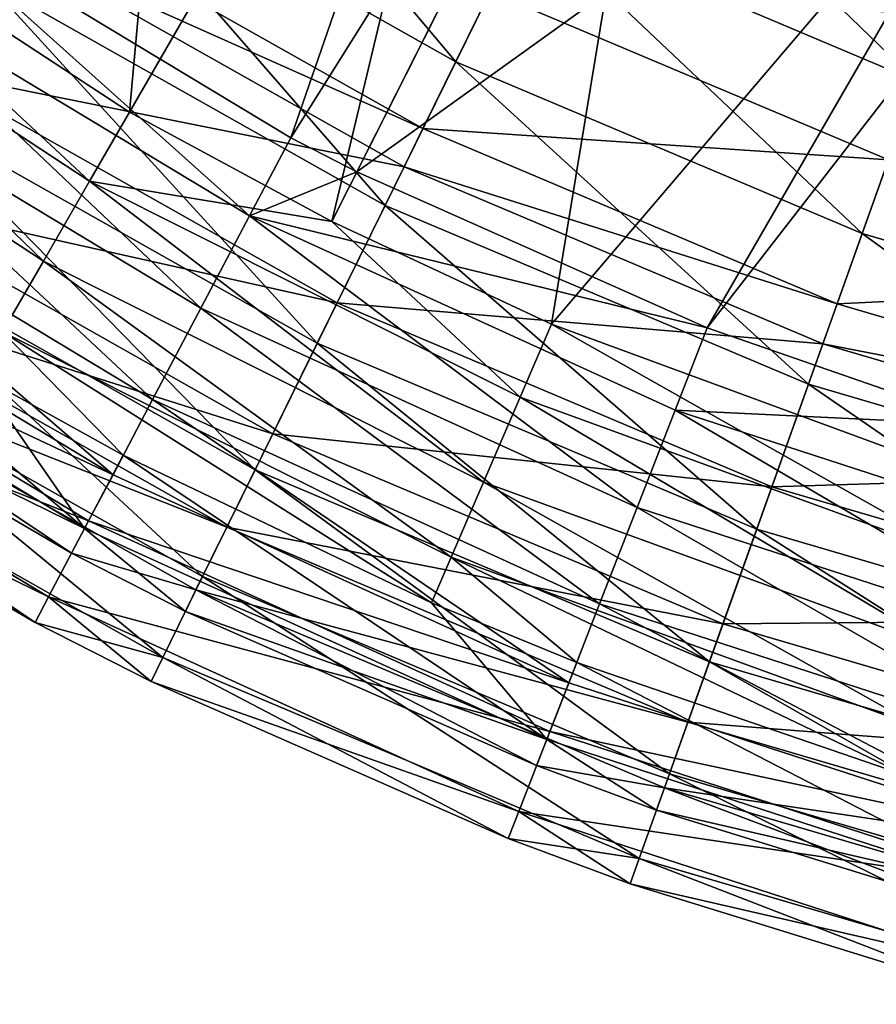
# Model space of a CAD drawing. Header units: millimetres. Extents: x 2 to 352, y 2 to 352.
# Tile 6 of 88: x 94 to 127, y 7 to 45. Entities that reach past the tile are written whole.
import ezdxf

# ---------------------------------------------------------------- set-up
doc = ezdxf.new("R2010")
doc.units = ezdxf.units.MM
doc.header["$LTSCALE"] = 25.4
doc.layers.get('0').update_dxf_attribs({"true_color": 0xff5454})

# ---------------------------------------------------------------- blocks, each defined once
blk = doc.blocks.new('FLOWERPOT-S-9711.STL')
at = {"color": 0}
mesh = blk.add_polyface(dxfattribs=at)
corners = [(101.757, 75.353, 374.483), (98.704, 41.571, 404.912), (83.933, 51.253, 404.912), (113.692, 67.531, 374.483)]
mesh.append_faces([[corners[k] for k in face] for face in [(0, 1, 2), (1, 0, 3)]], dxfattribs={"vtx0": -1, "color": 0})
mesh = blk.add_polyface(dxfattribs=at)
corners = [(115.012, 69.817, 376.077), (89.852, 49.665, 407.018), (104.905, 40.588, 407.018)]
mesh.append_faces([[corners[k] for k in face] for face in [(0, 1, 2)]], dxfattribs={"color": 0})
mesh = blk.add_polyface(dxfattribs=at)
corners = [(121.161, 66.496, 376.077), (115.012, 69.817, 376.077), (104.905, 40.588, 407.018)]
mesh.append_faces([[corners[k] for k in face] for face in [(0, 1, 2)]], dxfattribs={"color": 0})
mesh = blk.add_polyface(dxfattribs=at)
corners = [(113.692, 67.531, 374.483), (106.477, 37.372, 404.912), (98.704, 41.571, 404.912), (119.972, 64.138, 374.483)]
mesh.append_faces([[corners[k] for k in face] for face in [(0, 1, 2), (1, 0, 3)]], dxfattribs={"vtx0": -1, "color": 0})
mesh = blk.add_polyface(dxfattribs=at)
corners = [(121.161, 66.496, 376.077), (104.905, 40.588, 407.018), (107.439, 39.28, 407.018)]
mesh.append_faces([[corners[k] for k in face] for face in [(0, 1, 2)]], dxfattribs={"color": 0})
mesh = blk.add_polyface(dxfattribs=at)
corners = [(136.365, 60.066, 376.077), (121.161, 66.496, 376.077), (107.439, 39.28, 407.018)]
mesh.append_faces([[corners[k] for k in face] for face in [(0, 1, 2)]], dxfattribs={"color": 0})
mesh = blk.add_polyface(dxfattribs=at)
corners = [(119.972, 64.138, 374.483), (114.925, 33.425, 404.912), (106.477, 37.372, 404.912)]
mesh.append_faces([[corners[k] for k in face] for face in [(0, 1, 2)]], dxfattribs={"color": 0})
mesh = blk.add_polyface(dxfattribs=at)
corners = [(135.502, 57.571, 374.483), (114.925, 33.425, 404.912), (119.972, 64.138, 374.483)]
mesh.append_faces([[corners[k] for k in face] for face in [(0, 1, 2)]], dxfattribs={"color": 0})
mesh = blk.add_polyface(dxfattribs=at)
corners = [(136.365, 60.066, 376.077), (107.439, 39.28, 407.018), (120.894, 33.286, 407.018)]
mesh.append_faces([[corners[k] for k in face] for face in [(0, 1, 2)]], dxfattribs={"color": 0})
mesh = blk.add_polyface(dxfattribs=at)
corners = [(140.594, 58.687, 376.077), (136.365, 60.066, 376.077), (120.894, 33.286, 407.018)]
mesh.append_faces([[corners[k] for k in face] for face in [(0, 1, 2)]], dxfattribs={"color": 0})
mesh = blk.add_polyface(dxfattribs=at)
corners = [(140.594, 58.687, 376.077), (120.894, 33.286, 407.018), (131.669, 29.544, 407.018)]
mesh.append_faces([[corners[k] for k in face] for face in [(0, 1, 2)]], dxfattribs={"color": 0})
mesh = blk.add_polyface(dxfattribs=at)
corners = [(135.502, 57.571, 374.483), (131.043, 27.501, 404.912), (114.925, 33.425, 404.912)]
mesh.append_faces([[corners[k] for k in face] for face in [(0, 1, 2)]], dxfattribs={"color": 0})
mesh = blk.add_polyface(dxfattribs=at)
corners = [(111.241, 43.512, 98.816), (99.839, 57.074, 68.909), (113.982, 49.087, 68.909), (96.48, 51.848, 98.816)]
mesh.append_faces([[corners[k] for k in face] for face in [(0, 1, 2), (1, 0, 3)]], dxfattribs={"vtx0": -1, "color": 0})
mesh = blk.add_polyface(dxfattribs=at)
corners = [(128.944, 42.764, 68.909), (116.69, 54.594, 45.171), (131.006, 48.544, 45.171), (113.982, 49.087, 68.909)]
mesh.append_faces([[corners[k] for k in face] for face in [(0, 1, 2), (1, 0, 3)]], dxfattribs={"vtx0": -1, "color": 0})
mesh = blk.add_polyface(dxfattribs=at)
corners = [(94.932, 49.438, 133.85), (112.567, 46.209, 99.066), (98.105, 54.376, 99.066), (109.977, 40.942, 133.85)]
mesh.append_faces([[corners[k] for k in face] for face in [(0, 1, 2), (1, 0, 3)]], dxfattribs={"vtx0": -1, "color": 0})
mesh = blk.add_polyface(dxfattribs=at)
corners = [(108.528, 37.993, 135.507), (96.48, 51.848, 98.816), (111.241, 43.512, 98.816), (93.155, 46.674, 135.507)]
mesh.append_faces([[corners[k] for k in face] for face in [(0, 1, 2), (1, 0, 3)]], dxfattribs={"vtx0": -1, "color": 0})
mesh = blk.add_polyface(dxfattribs=at)
corners = [(112.567, 46.209, 99.066), (129.859, 45.328, 70.453), (115.183, 51.53, 70.453), (127.866, 39.744, 99.066)]
mesh.append_faces([[corners[k] for k in face] for face in [(0, 1, 2), (1, 0, 3)]], dxfattribs={"vtx0": -1, "color": 0})
mesh = blk.add_polyface(dxfattribs=at)
corners = [(97.178, 38.926, 406.728), (81.715, 49.096, 406.728), (83.933, 51.253, 404.912)]
mesh.append_faces([[corners[k] for k in face] for face in [(0, 1, 2)]], dxfattribs={"color": 0})
mesh = blk.add_polyface(dxfattribs=at)
corners = [(98.704, 41.571, 404.912), (97.178, 38.926, 406.728), (83.933, 51.253, 404.912)]
mesh.append_faces([[corners[k] for k in face] for face in [(0, 1, 2)]], dxfattribs={"color": 0})
mesh = blk.add_polyface(dxfattribs=at)
corners = [(103.322, 37.588, 409.278), (89.852, 49.665, 407.018), (87.937, 46.865, 409.278), (104.905, 40.588, 407.018)]
mesh.append_faces([[corners[k] for k in face] for face in [(0, 1, 2), (1, 0, 3)]], dxfattribs={"vtx0": -1, "color": 0})
mesh = blk.add_polyface(dxfattribs=at)
corners = [(94.05, 48.066, 144.864), (109.977, 40.942, 133.85), (94.932, 49.438, 133.85), (109.258, 39.478, 144.864)]
mesh.append_faces([[corners[k] for k in face] for face in [(0, 1, 2), (1, 0, 3)]], dxfattribs={"vtx0": -1, "color": 0})
mesh = blk.add_polyface(dxfattribs=at)
corners = [(81.715, 49.096, 406.728), (95.402, 35.851, 406.81), (79.594, 46.247, 406.81), (97.178, 38.926, 406.728)]
mesh.append_faces([[corners[k] for k in face] for face in [(0, 1, 2), (1, 0, 3)]], dxfattribs={"vtx0": -1, "color": 0})
mesh = blk.add_polyface(dxfattribs=at)
corners = [(126.856, 36.913, 98.816), (113.982, 49.087, 68.909), (128.944, 42.764, 68.909), (111.241, 43.512, 98.816)]
mesh.append_faces([[corners[k] for k in face] for face in [(0, 1, 2), (1, 0, 3)]], dxfattribs={"vtx0": -1, "color": 0})
mesh = blk.add_polyface(dxfattribs=at)
corners = [(90.897, 43.16, 190.191), (109.258, 39.478, 144.864), (94.05, 48.066, 144.864), (106.685, 34.245, 190.191)]
mesh.append_faces([[corners[k] for k in face] for face in [(0, 1, 2), (1, 0, 3)]], dxfattribs={"vtx0": -1, "color": 0})
mesh = blk.add_polyface(dxfattribs=at)
corners = [(101.449, 34.039, 409.996), (87.937, 46.865, 409.278), (85.672, 43.553, 409.996), (103.322, 37.588, 409.278)]
mesh.append_faces([[corners[k] for k in face] for face in [(0, 1, 2), (1, 0, 3)]], dxfattribs={"vtx0": -1, "color": 0})
mesh = blk.add_polyface(dxfattribs=at)
corners = [(105.923, 32.695, 179.228), (93.155, 46.674, 135.507), (108.528, 37.993, 135.507), (89.963, 41.707, 179.228)]
mesh.append_faces([[corners[k] for k in face] for face in [(0, 1, 2), (1, 0, 3)]], dxfattribs={"vtx0": -1, "color": 0})
mesh = blk.add_polyface(dxfattribs=at)
corners = [(79.594, 46.247, 406.81), (93.834, 33.136, 405.139), (77.722, 43.733, 405.139), (95.402, 35.851, 406.81)]
mesh.append_faces([[corners[k] for k in face] for face in [(0, 1, 2), (1, 0, 3)]], dxfattribs={"vtx0": -1, "color": 0})
mesh = blk.add_polyface(dxfattribs=at)
corners = [(109.977, 40.942, 133.85), (127.866, 39.744, 99.066), (112.567, 46.209, 99.066), (125.894, 34.215, 133.85)]
mesh.append_faces([[corners[k] for k in face] for face in [(0, 1, 2), (1, 0, 3)]], dxfattribs={"vtx0": -1, "color": 0})
mesh = blk.add_polyface(dxfattribs=at)
corners = [(99.598, 30.531, 409.054), (85.672, 43.553, 409.996), (83.434, 40.279, 409.054), (101.449, 34.039, 409.996)]
mesh.append_faces([[corners[k] for k in face] for face in [(0, 1, 2), (1, 0, 3)]], dxfattribs={"vtx0": -1, "color": 0})
mesh = blk.add_polyface(dxfattribs=at)
corners = [(124.79, 31.121, 135.507), (111.241, 43.512, 98.816), (126.856, 36.913, 98.816), (108.528, 37.993, 135.507)]
mesh.append_faces([[corners[k] for k in face] for face in [(0, 1, 2), (1, 0, 3)]], dxfattribs={"vtx0": -1, "color": 0})
mesh = blk.add_polyface(dxfattribs=at)
corners = [(87.871, 38.452, 245.385), (106.685, 34.245, 190.191), (90.897, 43.16, 190.191), (104.216, 29.222, 245.385)]
mesh.append_faces([[corners[k] for k in face] for face in [(0, 1, 2), (1, 0, 3)]], dxfattribs={"vtx0": -1, "color": 0})
mesh = blk.add_polyface(dxfattribs=at)
corners = [(143.122, 32.137, 98.816), (128.944, 42.764, 68.909), (144.529, 38.188, 68.909), (126.856, 36.913, 98.816)]
mesh.append_faces([[corners[k] for k in face] for face in [(0, 1, 2), (1, 0, 3)]], dxfattribs={"vtx0": -1, "color": 0})
mesh = blk.add_polyface(dxfattribs=at)
corners = [(103.535, 27.839, 229.432), (89.963, 41.707, 179.228), (105.923, 32.695, 179.228), (87.038, 37.155, 229.432)]
mesh.append_faces([[corners[k] for k in face] for face in [(0, 1, 2), (1, 0, 3)]], dxfattribs={"vtx0": -1, "color": 0})
mesh = blk.add_polyface(dxfattribs=at)
corners = [(106.477, 37.372, 404.912), (97.178, 38.926, 406.728), (98.704, 41.571, 404.912)]
mesh.append_faces([[corners[k] for k in face] for face in [(0, 1, 2)]], dxfattribs={"color": 0})
mesh = blk.add_polyface(dxfattribs=at)
corners = [(109.258, 39.478, 144.864), (125.894, 34.215, 133.85), (109.977, 40.942, 133.85), (125.346, 32.679, 144.864)]
mesh.append_faces([[corners[k] for k in face] for face in [(0, 1, 2), (1, 0, 3)]], dxfattribs={"vtx0": -1, "color": 0})
mesh = blk.add_polyface(dxfattribs=at)
corners = [(107.439, 39.28, 407.018), (104.905, 40.588, 407.018), (103.322, 37.588, 409.278)]
mesh.append_faces([[corners[k] for k in face] for face in [(0, 1, 2)]], dxfattribs={"color": 0})
mesh = blk.add_polyface(dxfattribs=at)
corners = [(98.077, 27.648, 406.607), (83.434, 40.279, 409.054), (81.593, 37.588, 406.607), (99.598, 30.531, 409.054)]
mesh.append_faces([[corners[k] for k in face] for face in [(0, 1, 2), (1, 0, 3)]], dxfattribs={"vtx0": -1, "color": 0})
mesh = blk.add_polyface(dxfattribs=at)
corners = [(125.894, 34.215, 133.85), (143.802, 35.064, 99.066), (127.866, 39.744, 99.066), (142.473, 29.347, 133.85)]
mesh.append_faces([[corners[k] for k in face] for face in [(0, 1, 2), (1, 0, 3)]], dxfattribs={"vtx0": -1, "color": 0})
mesh = blk.add_polyface(dxfattribs=at)
corners = [(106.685, 34.245, 190.191), (125.346, 32.679, 144.864), (109.258, 39.478, 144.864), (123.386, 27.187, 190.191)]
mesh.append_faces([[corners[k] for k in face] for face in [(0, 1, 2), (1, 0, 3)]], dxfattribs={"vtx0": -1, "color": 0})
mesh = blk.add_polyface(dxfattribs=at)
corners = [(120.894, 33.286, 407.018), (107.439, 39.28, 407.018), (103.322, 37.588, 409.278)]
mesh.append_faces([[corners[k] for k in face] for face in [(0, 1, 2)]], dxfattribs={"color": 0})
mesh = blk.add_polyface(dxfattribs=at)
corners = [(97.178, 38.926, 406.728), (112.309, 27.359, 406.81), (95.402, 35.851, 406.81), (113.716, 30.621, 406.728)]
mesh.append_faces([[corners[k] for k in face] for face in [(0, 1, 2), (1, 0, 3)]], dxfattribs={"vtx0": -1, "color": 0})
mesh = blk.add_polyface(dxfattribs=at)
corners = [(113.716, 30.621, 406.728), (97.178, 38.926, 406.728), (106.477, 37.372, 404.912)]
mesh.append_faces([[corners[k] for k in face] for face in [(0, 1, 2)]], dxfattribs={"color": 0})
mesh = blk.add_polyface(dxfattribs=at)
corners = [(82.069, 38.284, 402.144), (96.983, 25.575, 388.738), (80.27, 35.653, 388.738)]
mesh.append_faces([[corners[k] for k in face] for face in [(0, 1, 2)]], dxfattribs={"color": 0})
mesh = blk.add_polyface(dxfattribs=at)
corners = [(92.879, 31.481, 402.144), (96.983, 25.575, 388.738), (82.069, 38.284, 402.144)]
mesh.append_faces([[corners[k] for k in face] for face in [(0, 1, 2)]], dxfattribs={"color": 0})
mesh = blk.add_polyface(dxfattribs=at)
corners = [(85.707, 35.084, 296.642), (104.216, 29.222, 245.385), (87.871, 38.452, 245.385), (102.449, 25.629, 296.642)]
mesh.append_faces([[corners[k] for k in face] for face in [(0, 1, 2), (1, 0, 3)]], dxfattribs={"vtx0": -1, "color": 0})
mesh = blk.add_polyface(dxfattribs=at)
corners = [(122.806, 25.56, 179.228), (108.528, 37.993, 135.507), (124.79, 31.121, 135.507), (105.923, 32.695, 179.228)]
mesh.append_faces([[corners[k] for k in face] for face in [(0, 1, 2), (1, 0, 3)]], dxfattribs={"vtx0": -1, "color": 0})
mesh = blk.add_polyface(dxfattribs=at)
corners = [(98.077, 27.648, 406.607), (80.457, 35.926, 403.062), (97.138, 25.868, 403.062), (81.593, 37.588, 406.607)]
mesh.append_faces([[corners[k] for k in face] for face in [(0, 1, 2), (1, 0, 3)]], dxfattribs={"vtx0": -1, "color": 0})
mesh = blk.add_polyface(dxfattribs=at)
corners = [(118.208, 26.386, 409.996), (103.322, 37.588, 409.278), (101.449, 34.039, 409.996), (119.664, 30.125, 409.278)]
mesh.append_faces([[corners[k] for k in face] for face in [(0, 1, 2), (1, 0, 3)]], dxfattribs={"vtx0": -1, "color": 0})
mesh = blk.add_polyface(dxfattribs=at)
corners = [(120.894, 33.286, 407.018), (103.322, 37.588, 409.278), (119.664, 30.125, 409.278)]
mesh.append_faces([[corners[k] for k in face] for face in [(0, 1, 2)]], dxfattribs={"color": 0})
mesh = blk.add_polyface(dxfattribs=at)
corners = [(101.516, 23.732, 283.91), (87.038, 37.155, 229.432), (103.535, 27.839, 229.432), (84.564, 33.305, 283.91)]
mesh.append_faces([[corners[k] for k in face] for face in [(0, 1, 2), (1, 0, 3)]], dxfattribs={"vtx0": -1, "color": 0})
mesh = blk.add_polyface(dxfattribs=at)
corners = [(114.925, 33.425, 404.912), (113.716, 30.621, 406.728), (106.477, 37.372, 404.912)]
mesh.append_faces([[corners[k] for k in face] for face in [(0, 1, 2)]], dxfattribs={"color": 0})
mesh = blk.add_polyface(dxfattribs=at)
corners = [(141.729, 26.147, 135.507), (126.856, 36.913, 98.816), (143.122, 32.137, 98.816), (124.79, 31.121, 135.507)]
mesh.append_faces([[corners[k] for k in face] for face in [(0, 1, 2), (1, 0, 3)]], dxfattribs={"vtx0": -1, "color": 0})
mesh = blk.add_polyface(dxfattribs=at)
corners = [(97.138, 25.868, 403.062), (78.597, 33.206, 389.203), (95.6, 22.954, 389.203), (80.457, 35.926, 403.062)]
mesh.append_faces([[corners[k] for k in face] for face in [(0, 1, 2), (1, 0, 3)]], dxfattribs={"vtx0": -1, "color": 0})
mesh = blk.add_polyface(dxfattribs=at)
corners = [(96.983, 25.575, 388.738), (83.76, 32.054, 375), (80.27, 35.653, 388.738)]
mesh.append_faces([[corners[k] for k in face] for face in [(0, 1, 2)]], dxfattribs={"color": 0})
mesh = blk.add_polyface(dxfattribs=at)
corners = [(95.402, 35.851, 406.81), (111.068, 24.481, 405.139), (93.834, 33.136, 405.139), (112.309, 27.359, 406.81)]
mesh.append_faces([[corners[k] for k in face] for face in [(0, 1, 2), (1, 0, 3)]], dxfattribs={"vtx0": -1, "color": 0})
mesh = blk.add_polyface(dxfattribs=at)
corners = [(84.253, 32.823, 343.899), (102.449, 25.629, 296.642), (85.707, 35.084, 296.642), (101.263, 23.217, 343.899)]
mesh.append_faces([[corners[k] for k in face] for face in [(0, 1, 2), (1, 0, 3)]], dxfattribs={"vtx0": -1, "color": 0})
mesh = blk.add_polyface(dxfattribs=at)
corners = [(104.216, 29.222, 245.385), (123.386, 27.187, 190.191), (106.685, 34.245, 190.191), (121.505, 21.916, 245.385)]
mesh.append_faces([[corners[k] for k in face] for face in [(0, 1, 2), (1, 0, 3)]], dxfattribs={"vtx0": -1, "color": 0})
mesh = blk.add_polyface(dxfattribs=at)
corners = [(125.346, 32.679, 144.864), (142.473, 29.347, 133.85), (125.894, 34.215, 133.85), (142.104, 27.759, 144.864)]
mesh.append_faces([[corners[k] for k in face] for face in [(0, 1, 2), (1, 0, 3)]], dxfattribs={"vtx0": -1, "color": 0})
mesh = blk.add_polyface(dxfattribs=at)
corners = [(116.769, 22.69, 409.054), (101.449, 34.039, 409.996), (99.598, 30.531, 409.054), (118.208, 26.386, 409.996)]
mesh.append_faces([[corners[k] for k in face] for face in [(0, 1, 2), (1, 0, 3)]], dxfattribs={"vtx0": -1, "color": 0})
mesh = blk.add_polyface(dxfattribs=at)
corners = [(99.99, 20.628, 341.3), (84.564, 33.305, 283.91), (101.516, 23.732, 283.91), (82.694, 30.395, 341.3)]
mesh.append_faces([[corners[k] for k in face] for face in [(0, 1, 2), (1, 0, 3)]], dxfattribs={"vtx0": -1, "color": 0})
mesh = blk.add_polyface(dxfattribs=at)
corners = [(131.107, 24.291, 406.728), (113.716, 30.621, 406.728), (114.925, 33.425, 404.912)]
mesh.append_faces([[corners[k] for k in face] for face in [(0, 1, 2)]], dxfattribs={"color": 0})
mesh = blk.add_polyface(dxfattribs=at)
corners = [(131.107, 24.291, 406.728), (114.925, 33.425, 404.912), (131.043, 27.501, 404.912)]
mesh.append_faces([[corners[k] for k in face] for face in [(0, 1, 2)]], dxfattribs={"color": 0})
mesh = blk.add_polyface(dxfattribs=at)
corners = [(78.597, 33.206, 389.203), (82.138, 29.531, 375), (95.6, 22.954, 389.203)]
mesh.append_faces([[corners[k] for k in face] for face in [(0, 1, 2)]], dxfattribs={"color": 0})
mesh = blk.add_polyface(dxfattribs=at)
corners = [(93.834, 33.136, 405.139), (98.47, 28.394, 402.144), (92.879, 31.481, 402.144)]
mesh.append_faces([[corners[k] for k in face] for face in [(0, 1, 2)]], dxfattribs={"color": 0})
mesh = blk.add_polyface(dxfattribs=at)
corners = [(93.834, 33.136, 405.139), (110.311, 22.727, 402.144), (98.47, 28.394, 402.144)]
mesh.append_faces([[corners[k] for k in face] for face in [(0, 1, 2)]], dxfattribs={"color": 0})
mesh = blk.add_polyface(dxfattribs=at)
corners = [(111.068, 24.481, 405.139), (110.311, 22.727, 402.144), (93.834, 33.136, 405.139)]
mesh.append_faces([[corners[k] for k in face] for face in [(0, 1, 2)]], dxfattribs={"color": 0})
mesh = blk.add_polyface(dxfattribs=at)
corners = [(131.669, 29.544, 407.018), (120.894, 33.286, 407.018), (119.664, 30.125, 409.278)]
mesh.append_faces([[corners[k] for k in face] for face in [(0, 1, 2)]], dxfattribs={"color": 0})
mesh = blk.add_polyface(dxfattribs=at)
corners = [(96.483, 24.628, 375), (84.253, 32.823, 343.899), (83.76, 32.054, 375)]
mesh.append_faces([[corners[k] for k in face] for face in [(0, 1, 2)]], dxfattribs={"color": 0})
mesh = blk.add_polyface(dxfattribs=at)
corners = [(96.483, 24.628, 375), (101.263, 23.217, 343.899), (84.253, 32.823, 343.899)]
mesh.append_faces([[corners[k] for k in face] for face in [(0, 1, 2)]], dxfattribs={"color": 0})
mesh = blk.add_polyface(dxfattribs=at)
corners = [(120.987, 20.463, 229.432), (105.923, 32.695, 179.228), (122.806, 25.56, 179.228), (103.535, 27.839, 229.432)]
mesh.append_faces([[corners[k] for k in face] for face in [(0, 1, 2), (1, 0, 3)]], dxfattribs={"vtx0": -1, "color": 0})
mesh = blk.add_polyface(dxfattribs=at)
corners = [(123.386, 27.187, 190.191), (142.104, 27.759, 144.864), (125.346, 32.679, 144.864), (140.783, 22.079, 190.191)]
mesh.append_faces([[corners[k] for k in face] for face in [(0, 1, 2), (1, 0, 3)]], dxfattribs={"vtx0": -1, "color": 0})
mesh = blk.add_polyface(dxfattribs=at)
corners = [(96.983, 25.575, 388.738), (96.483, 24.628, 375), (83.76, 32.054, 375)]
mesh.append_faces([[corners[k] for k in face] for face in [(0, 1, 2)]], dxfattribs={"color": 0})
mesh = blk.add_polyface(dxfattribs=at)
corners = [(98.47, 28.394, 402.144), (96.983, 25.575, 388.738), (92.879, 31.481, 402.144)]
mesh.append_faces([[corners[k] for k in face] for face in [(0, 1, 2)]], dxfattribs={"color": 0})
mesh = blk.add_polyface(dxfattribs=at)
corners = [(140.392, 20.396, 179.228), (124.79, 31.121, 135.507), (141.729, 26.147, 135.507), (122.806, 25.56, 179.228)]
mesh.append_faces([[corners[k] for k in face] for face in [(0, 1, 2), (1, 0, 3)]], dxfattribs={"vtx0": -1, "color": 0})
mesh = blk.add_polyface(dxfattribs=at)
corners = [(82.138, 29.531, 375), (82.694, 30.395, 341.3), (95.083, 21.974, 375)]
mesh.append_faces([[corners[k] for k in face] for face in [(0, 1, 2)]], dxfattribs={"color": 0})
mesh = blk.add_polyface(dxfattribs=at)
corners = [(95.083, 21.974, 375), (82.694, 30.395, 341.3), (99.99, 20.628, 341.3)]
mesh.append_faces([[corners[k] for k in face] for face in [(0, 1, 2)]], dxfattribs={"color": 0})
mesh = blk.add_polyface(dxfattribs=at)
corners = [(115.586, 19.652, 406.607), (99.598, 30.531, 409.054), (98.077, 27.648, 406.607), (116.769, 22.69, 409.054)]
mesh.append_faces([[corners[k] for k in face] for face in [(0, 1, 2), (1, 0, 3)]], dxfattribs={"vtx0": -1, "color": 0})
mesh = blk.add_polyface(dxfattribs=at)
corners = [(113.716, 30.621, 406.728), (130.088, 20.888, 406.81), (112.309, 27.359, 406.81), (131.107, 24.291, 406.728)]
mesh.append_faces([[corners[k] for k in face] for face in [(0, 1, 2), (1, 0, 3)]], dxfattribs={"vtx0": -1, "color": 0})
mesh = blk.add_polyface(dxfattribs=at)
corners = [(135.73, 20.692, 409.996), (119.664, 30.125, 409.278), (118.208, 26.386, 409.996), (136.75, 24.573, 409.278)]
mesh.append_faces([[corners[k] for k in face] for face in [(0, 1, 2), (1, 0, 3)]], dxfattribs={"vtx0": -1, "color": 0})
mesh = blk.add_polyface(dxfattribs=at)
corners = [(136.75, 24.573, 409.278), (131.669, 29.544, 407.018), (119.664, 30.125, 409.278)]
mesh.append_faces([[corners[k] for k in face] for face in [(0, 1, 2)]], dxfattribs={"color": 0})
mesh = blk.add_polyface(dxfattribs=at)
corners = [(95.6, 22.954, 389.203), (82.138, 29.531, 375), (95.083, 21.974, 375)]
mesh.append_faces([[corners[k] for k in face] for face in [(0, 1, 2)]], dxfattribs={"color": 0})
mesh = blk.add_polyface(dxfattribs=at)
corners = [(102.449, 25.629, 296.642), (121.505, 21.916, 245.385), (104.216, 29.222, 245.385), (120.16, 18.144, 296.642)]
mesh.append_faces([[corners[k] for k in face] for face in [(0, 1, 2), (1, 0, 3)]], dxfattribs={"vtx0": -1, "color": 0})
mesh = blk.add_polyface(dxfattribs=at)
corners = [(98.47, 28.394, 402.144), (114.736, 17.467, 388.738), (96.983, 25.575, 388.738)]
mesh.append_faces([[corners[k] for k in face] for face in [(0, 1, 2)]], dxfattribs={"color": 0})
mesh = blk.add_polyface(dxfattribs=at)
corners = [(110.311, 22.727, 402.144), (114.736, 17.467, 388.738), (98.47, 28.394, 402.144)]
mesh.append_faces([[corners[k] for k in face] for face in [(0, 1, 2)]], dxfattribs={"color": 0})
mesh = blk.add_polyface(dxfattribs=at)
corners = [(115.586, 19.652, 406.607), (97.138, 25.868, 403.062), (114.856, 17.776, 403.062), (98.077, 27.648, 406.607)]
mesh.append_faces([[corners[k] for k in face] for face in [(0, 1, 2), (1, 0, 3)]], dxfattribs={"vtx0": -1, "color": 0})
mesh = blk.add_polyface(dxfattribs=at)
corners = [(119.449, 16.153, 283.91), (103.535, 27.839, 229.432), (120.987, 20.463, 229.432), (101.516, 23.732, 283.91)]
mesh.append_faces([[corners[k] for k in face] for face in [(0, 1, 2), (1, 0, 3)]], dxfattribs={"vtx0": -1, "color": 0})
mesh = blk.add_polyface(dxfattribs=at)
corners = [(112.309, 27.359, 406.81), (129.189, 17.885, 405.139), (111.068, 24.481, 405.139), (130.088, 20.888, 406.81)]
mesh.append_faces([[corners[k] for k in face] for face in [(0, 1, 2), (1, 0, 3)]], dxfattribs={"vtx0": -1, "color": 0})
mesh = blk.add_polyface(dxfattribs=at)
corners = [(121.505, 21.916, 245.385), (140.783, 22.079, 190.191), (123.386, 27.187, 190.191), (139.515, 16.628, 245.385)]
mesh.append_faces([[corners[k] for k in face] for face in [(0, 1, 2), (1, 0, 3)]], dxfattribs={"vtx0": -1, "color": 0})
mesh = blk.add_polyface(dxfattribs=at)
corners = [(134.721, 16.857, 409.054), (118.208, 26.386, 409.996), (116.769, 22.69, 409.054), (135.73, 20.692, 409.996)]
mesh.append_faces([[corners[k] for k in face] for face in [(0, 1, 2), (1, 0, 3)]], dxfattribs={"vtx0": -1, "color": 0})
mesh = blk.add_polyface(dxfattribs=at)
corners = [(114.856, 17.776, 403.062), (95.6, 22.954, 389.203), (113.66, 14.706, 389.203), (97.138, 25.868, 403.062)]
mesh.append_faces([[corners[k] for k in face] for face in [(0, 1, 2), (1, 0, 3)]], dxfattribs={"vtx0": -1, "color": 0})
mesh = blk.add_polyface(dxfattribs=at)
corners = [(96.983, 25.575, 388.738), (100.86, 22.397, 375), (96.483, 24.628, 375)]
mesh.append_faces([[corners[k] for k in face] for face in [(0, 1, 2)]], dxfattribs={"color": 0})
mesh = blk.add_polyface(dxfattribs=at)
corners = [(114.736, 17.467, 388.738), (100.86, 22.397, 375), (96.983, 25.575, 388.738)]
mesh.append_faces([[corners[k] for k in face] for face in [(0, 1, 2)]], dxfattribs={"color": 0})
mesh = blk.add_polyface(dxfattribs=at)
corners = [(101.263, 23.217, 343.899), (120.16, 18.144, 296.642), (102.449, 25.629, 296.642), (119.256, 15.613, 343.899)]
mesh.append_faces([[corners[k] for k in face] for face in [(0, 1, 2), (1, 0, 3)]], dxfattribs={"vtx0": -1, "color": 0})
mesh = blk.add_polyface(dxfattribs=at)
corners = [(139.166, 15.126, 229.432), (122.806, 25.56, 179.228), (140.392, 20.396, 179.228), (120.987, 20.463, 229.432)]
mesh.append_faces([[corners[k] for k in face] for face in [(0, 1, 2), (1, 0, 3)]], dxfattribs={"vtx0": -1, "color": 0})
mesh = blk.add_polyface(dxfattribs=at)
corners = [(100.86, 22.397, 375), (101.263, 23.217, 343.899), (96.483, 24.628, 375)]
mesh.append_faces([[corners[k] for k in face] for face in [(0, 1, 2)]], dxfattribs={"color": 0})
mesh = blk.add_polyface(dxfattribs=at)
corners = [(111.068, 24.481, 405.139), (115.892, 20.437, 402.144), (110.311, 22.727, 402.144)]
mesh.append_faces([[corners[k] for k in face] for face in [(0, 1, 2)]], dxfattribs={"color": 0})
mesh = blk.add_polyface(dxfattribs=at)
corners = [(111.068, 24.481, 405.139), (128.641, 16.055, 402.144), (115.892, 20.437, 402.144)]
mesh.append_faces([[corners[k] for k in face] for face in [(0, 1, 2)]], dxfattribs={"color": 0})
mesh = blk.add_polyface(dxfattribs=at)
corners = [(129.189, 17.885, 405.139), (128.641, 16.055, 402.144), (111.068, 24.481, 405.139)]
mesh.append_faces([[corners[k] for k in face] for face in [(0, 1, 2)]], dxfattribs={"color": 0})
mesh = blk.add_polyface(dxfattribs=at)
corners = [(118.287, 12.895, 341.3), (101.516, 23.732, 283.91), (119.449, 16.153, 283.91), (99.99, 20.628, 341.3)]
mesh.append_faces([[corners[k] for k in face] for face in [(0, 1, 2), (1, 0, 3)]], dxfattribs={"vtx0": -1, "color": 0})
mesh = blk.add_polyface(dxfattribs=at)
corners = [(114.347, 16.469, 375), (101.263, 23.217, 343.899), (100.86, 22.397, 375)]
mesh.append_faces([[corners[k] for k in face] for face in [(0, 1, 2)]], dxfattribs={"color": 0})
mesh = blk.add_polyface(dxfattribs=at)
corners = [(114.347, 16.469, 375), (119.256, 15.613, 343.899), (101.263, 23.217, 343.899)]
mesh.append_faces([[corners[k] for k in face] for face in [(0, 1, 2)]], dxfattribs={"color": 0})
mesh = blk.add_polyface(dxfattribs=at)
corners = [(95.6, 22.954, 389.203), (95.083, 21.974, 375), (99.536, 19.705, 375)]
mesh.append_faces([[corners[k] for k in face] for face in [(0, 1, 2)]], dxfattribs={"color": 0})
mesh = blk.add_polyface(dxfattribs=at)
corners = [(95.6, 22.954, 389.203), (99.536, 19.705, 375), (113.66, 14.706, 389.203)]
mesh.append_faces([[corners[k] for k in face] for face in [(0, 1, 2)]], dxfattribs={"color": 0})
mesh = blk.add_polyface(dxfattribs=at)
corners = [(115.892, 20.437, 402.144), (114.736, 17.467, 388.738), (110.311, 22.727, 402.144)]
mesh.append_faces([[corners[k] for k in face] for face in [(0, 1, 2)]], dxfattribs={"color": 0})
mesh = blk.add_polyface(dxfattribs=at)
corners = [(114.736, 17.467, 388.738), (114.347, 16.469, 375), (100.86, 22.397, 375)]
mesh.append_faces([[corners[k] for k in face] for face in [(0, 1, 2)]], dxfattribs={"color": 0})
mesh = blk.add_polyface(dxfattribs=at)
corners = [(133.893, 13.704, 406.607), (116.769, 22.69, 409.054), (115.586, 19.652, 406.607), (134.721, 16.857, 409.054)]
mesh.append_faces([[corners[k] for k in face] for face in [(0, 1, 2), (1, 0, 3)]], dxfattribs={"vtx0": -1, "color": 0})
mesh = blk.add_polyface(dxfattribs=at)
corners = [(95.083, 21.974, 375), (99.99, 20.628, 341.3), (99.536, 19.705, 375)]
mesh.append_faces([[corners[k] for k in face] for face in [(0, 1, 2)]], dxfattribs={"color": 0})
mesh = blk.add_polyface(dxfattribs=at)
corners = [(120.16, 18.144, 296.642), (139.515, 16.628, 245.385), (121.505, 21.916, 245.385), (138.608, 12.727, 296.642)]
mesh.append_faces([[corners[k] for k in face] for face in [(0, 1, 2), (1, 0, 3)]], dxfattribs={"vtx0": -1, "color": 0})
mesh = blk.add_polyface(dxfattribs=at)
corners = [(99.536, 19.705, 375), (99.99, 20.628, 341.3), (113.259, 13.674, 375)]
mesh.append_faces([[corners[k] for k in face] for face in [(0, 1, 2)]], dxfattribs={"color": 0})
mesh = blk.add_polyface(dxfattribs=at)
corners = [(113.259, 13.674, 375), (99.99, 20.628, 341.3), (118.287, 12.895, 341.3)]
mesh.append_faces([[corners[k] for k in face] for face in [(0, 1, 2)]], dxfattribs={"color": 0})
mesh = blk.add_polyface(dxfattribs=at)
corners = [(115.892, 20.437, 402.144), (133.297, 11.437, 388.738), (114.736, 17.467, 388.738)]
mesh.append_faces([[corners[k] for k in face] for face in [(0, 1, 2)]], dxfattribs={"color": 0})
mesh = blk.add_polyface(dxfattribs=at)
corners = [(128.641, 16.055, 402.144), (133.297, 11.437, 388.738), (115.892, 20.437, 402.144)]
mesh.append_faces([[corners[k] for k in face] for face in [(0, 1, 2)]], dxfattribs={"color": 0})
mesh = blk.add_polyface(dxfattribs=at)
corners = [(138.129, 10.668, 283.91), (120.987, 20.463, 229.432), (139.166, 15.126, 229.432), (119.449, 16.153, 283.91)]
mesh.append_faces([[corners[k] for k in face] for face in [(0, 1, 2), (1, 0, 3)]], dxfattribs={"vtx0": -1, "color": 0})
mesh = blk.add_polyface(dxfattribs=at)
corners = [(113.66, 14.706, 389.203), (99.536, 19.705, 375), (113.259, 13.674, 375)]
mesh.append_faces([[corners[k] for k in face] for face in [(0, 1, 2)]], dxfattribs={"color": 0})
mesh = blk.add_polyface(dxfattribs=at)
corners = [(133.893, 13.704, 406.607), (114.856, 17.776, 403.062), (133.381, 11.757, 403.062), (115.586, 19.652, 406.607)]
mesh.append_faces([[corners[k] for k in face] for face in [(0, 1, 2), (1, 0, 3)]], dxfattribs={"vtx0": -1, "color": 0})
mesh = blk.add_polyface(dxfattribs=at)
corners = [(119.256, 15.613, 343.899), (138.608, 12.727, 296.642), (120.16, 18.144, 296.642), (137.999, 10.109, 343.899)]
mesh.append_faces([[corners[k] for k in face] for face in [(0, 1, 2), (1, 0, 3)]], dxfattribs={"vtx0": -1, "color": 0})
mesh = blk.add_polyface(dxfattribs=at)
corners = [(133.381, 11.757, 403.062), (113.66, 14.706, 389.203), (132.543, 8.57, 389.203), (114.856, 17.776, 403.062)]
mesh.append_faces([[corners[k] for k in face] for face in [(0, 1, 2), (1, 0, 3)]], dxfattribs={"vtx0": -1, "color": 0})
mesh = blk.add_polyface(dxfattribs=at)
corners = [(114.736, 17.467, 388.738), (118.949, 14.753, 375), (114.347, 16.469, 375)]
mesh.append_faces([[corners[k] for k in face] for face in [(0, 1, 2)]], dxfattribs={"color": 0})
mesh = blk.add_polyface(dxfattribs=at)
corners = [(133.297, 11.437, 388.738), (118.949, 14.753, 375), (114.736, 17.467, 388.738)]
mesh.append_faces([[corners[k] for k in face] for face in [(0, 1, 2)]], dxfattribs={"color": 0})
mesh = blk.add_polyface(dxfattribs=at)
corners = [(118.949, 14.753, 375), (119.256, 15.613, 343.899), (114.347, 16.469, 375)]
mesh.append_faces([[corners[k] for k in face] for face in [(0, 1, 2)]], dxfattribs={"color": 0})
mesh = blk.add_polyface(dxfattribs=at)
corners = [(137.346, 7.299, 341.3), (119.449, 16.153, 283.91), (138.129, 10.668, 283.91), (118.287, 12.895, 341.3)]
mesh.append_faces([[corners[k] for k in face] for face in [(0, 1, 2), (1, 0, 3)]], dxfattribs={"vtx0": -1, "color": 0})
mesh = blk.add_polyface(dxfattribs=at)
corners = [(133.024, 10.401, 375), (119.256, 15.613, 343.899), (118.949, 14.753, 375)]
mesh.append_faces([[corners[k] for k in face] for face in [(0, 1, 2)]], dxfattribs={"color": 0})
mesh = blk.add_polyface(dxfattribs=at)
corners = [(133.024, 10.401, 375), (137.999, 10.109, 343.899), (119.256, 15.613, 343.899)]
mesh.append_faces([[corners[k] for k in face] for face in [(0, 1, 2)]], dxfattribs={"color": 0})
mesh = blk.add_polyface(dxfattribs=at)
corners = [(113.66, 14.706, 389.203), (113.259, 13.674, 375), (117.941, 11.927, 375)]
mesh.append_faces([[corners[k] for k in face] for face in [(0, 1, 2)]], dxfattribs={"color": 0})
mesh = blk.add_polyface(dxfattribs=at)
corners = [(113.66, 14.706, 389.203), (117.941, 11.927, 375), (132.543, 8.57, 389.203)]
mesh.append_faces([[corners[k] for k in face] for face in [(0, 1, 2)]], dxfattribs={"color": 0})
mesh = blk.add_polyface(dxfattribs=at)
corners = [(133.297, 11.437, 388.738), (133.024, 10.401, 375), (118.949, 14.753, 375)]
mesh.append_faces([[corners[k] for k in face] for face in [(0, 1, 2)]], dxfattribs={"color": 0})
mesh = blk.add_polyface(dxfattribs=at)
corners = [(113.259, 13.674, 375), (118.287, 12.895, 341.3), (117.941, 11.927, 375)]
mesh.append_faces([[corners[k] for k in face] for face in [(0, 1, 2)]], dxfattribs={"color": 0})
mesh = blk.add_polyface(dxfattribs=at)
corners = [(117.941, 11.927, 375), (118.287, 12.895, 341.3), (132.262, 7.499, 375)]
mesh.append_faces([[corners[k] for k in face] for face in [(0, 1, 2)]], dxfattribs={"color": 0})
mesh = blk.add_polyface(dxfattribs=at)
corners = [(132.262, 7.499, 375), (118.287, 12.895, 341.3), (137.346, 7.299, 341.3)]
mesh.append_faces([[corners[k] for k in face] for face in [(0, 1, 2)]], dxfattribs={"color": 0})
mesh = blk.add_polyface(dxfattribs=at)
corners = [(132.543, 8.57, 389.203), (117.941, 11.927, 375), (132.262, 7.499, 375)]
mesh.append_faces([[corners[k] for k in face] for face in [(0, 1, 2)]], dxfattribs={"color": 0})

msp = doc.modelspace()

# ---------------------------------------------------------------- block references
at = {"color": 7, "true_color": 0xffffff}
msp.add_blockref('FLOWERPOT-S-9711.STL', (0, 0), dxfattribs=at)

doc.saveas('drawing.dxf')
